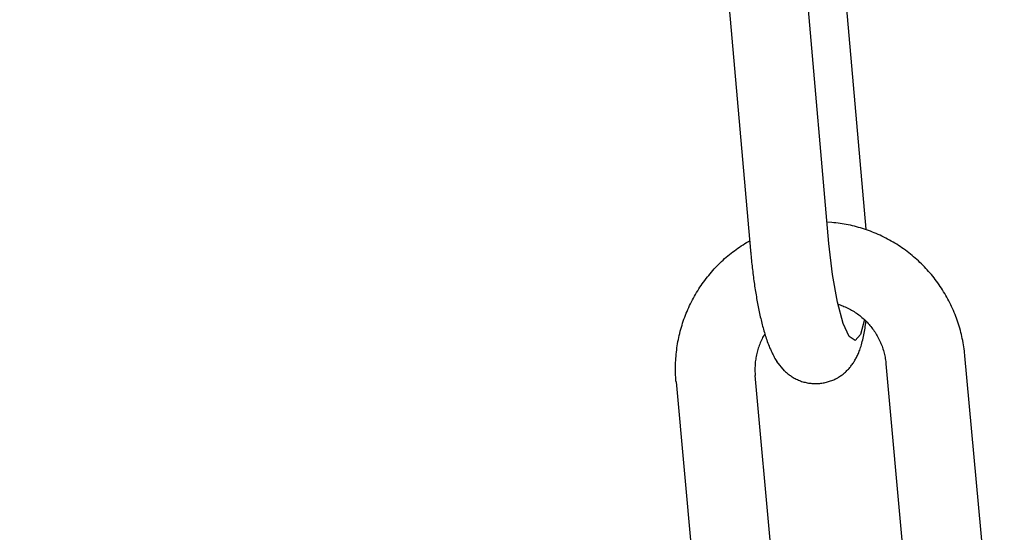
# Model space of a CAD drawing. Extents: x -169 to 7270, y -140 to 2984.
# Tile 205 of 256: x 1844.698 to 1846.157, y 413.551 to 414.31. Entities that reach past the tile are written whole.
import ezdxf

# ---------------------------------------------------------------- set-up
doc = ezdxf.new("R2010")
doc.units = 0
doc.header["$MEASUREMENT"] = 0
doc.header["$PDSIZE"] = 1
doc.layers.get('DEFPOINTS').update_dxf_attribs({"linetype": 'CONTINUOUS'})
doc.layers.add('DIM', color=3, linetype='CONTINUOUS')
doc.layers.add('SPILL-BUCKET', color=1, linetype='CONTINUOUS')
doc.styles.add('SIMPLEX', font='simplex')
doc.dimstyles.new('DIM64', dxfattribs={"dimscale": 64, "dimtxt": 0.09375, "dimasz": 0.09375, "dimexe": 0.0625, "dimexo": 0.0625, "dimgap": 0.046875, "dimtad": 1, "dimdec": 4, "dimzin": 3, "dimdsep": 46, "dimlunit": 4, "dimtxsty": 'SIMPLEX', "dimcen": 0, "dimclrd": 256, "dimclre": 256, "dimclrt": 256, "dimadec": 0, "dimazin": 0, "dimtfac": 1, "dimtdec": 4, "dimtmove": 0, "dimatfit": 3, "dimfxl": 1, "dimfrac": 2, "dimtolj": 1, "dimtzin": 0, "dimarcsym": 0})

# ---------------------------------------------------------------- blocks, each defined once
blk = doc.blocks.new('*D7')
at = {"layer": 'DEFPOINTS', "color": 0, "transparency": 16777216}
for p in [(2010, 414.2886), (1374, 414.0074), (1374, 136.5159)]:
    blk.add_point(p, dxfattribs=at)
at = {"layer": 'DIM', "lineweight": -2, "transparency": 16777216}
for p, q in [((2010, 410.2886), (2010, 132.5159)), ((1374, 410.0074), (1374, 132.5159)), ((2004, 136.5159), (1380, 136.5159))]:
    blk.add_line(p, q, dxfattribs=at)
at = {"layer": 'DIM', "transparency": 16777216}
for points in [[(1380, 137.5159), (1380, 135.5159), (1374, 136.5159)], [(2004, 137.5159), (2004, 135.5159), (2010, 136.5159)]]:
    blk.add_solid(points, dxfattribs=at)
at = {"layer": 'DIM', "transparency": 16777216, "insert": (1692, 144.0873), "char_height": 6, "attachment_point": 5, "style": 'SIMPLEX'}
blk.add_mtext('\\A1;53\'-0" (F.V. TANK SLAB)', dxfattribs=at)

msp = doc.modelspace()

# ---------------------------------------------------------------- linework, layer by layer
at = {"layer": 'SPILL-BUCKET', "color": 1, "linetype": 'Continuous'}
for p, q in [((1845.95261, 413.99976), (1845.9221, 414.34811)), ((1845.89732, 413.97888), (1845.86602, 414.33633)), ((1845.74955, 414.32803), (1845.78107, 413.9681)), ((1845.90155, 414.00977), (1845.8955, 414.01019)), ((1845.90463, 414.00949), (1845.90155, 414.00977)), ((1845.90771, 414.00917), (1845.90463, 414.00949)), ((1845.91078, 414.00879), (1845.90771, 414.00917)), ((1845.91385, 414.00838), (1845.91078, 414.00879)), ((1845.91691, 414.00792), (1845.91385, 414.00838)), ((1845.91996, 414.00742), (1845.91691, 414.00792)), ((1845.92301, 414.00687), (1845.91996, 414.00742)), ((1845.92605, 414.00627), (1845.92301, 414.00687)), ((1845.92909, 414.00564), (1845.92605, 414.00627)), ((1845.93211, 414.00496), (1845.92909, 414.00564)), ((1845.93512, 414.00423), (1845.93211, 414.00496)), ((1845.93813, 414.00346), (1845.93512, 414.00423)), ((1845.94112, 414.00265), (1845.93813, 414.00346)), ((1845.9441, 414.00179), (1845.94112, 414.00265)), ((1845.94707, 414.00089), (1845.9441, 414.00179)), ((1845.95003, 413.99995), (1845.94707, 414.00089)), ((1845.95297, 413.99896), (1845.95003, 413.99995)), ((1845.9559, 413.99794), (1845.95297, 413.99896)), ((1845.95882, 413.99687), (1845.9559, 413.99794)), ((1845.96172, 413.99575), (1845.95882, 413.99687)), ((1845.9646, 413.99459), (1845.96172, 413.99575)), ((1845.77261, 413.97855), (1845.77526, 413.98017)), ((1845.77526, 413.98017), (1845.77794, 413.98174)), ((1845.77794, 413.98174), (1845.77978, 413.9828)), ((1845.96747, 413.9934), (1845.9646, 413.99459)), ((1845.97032, 413.99216), (1845.96747, 413.9934)), ((1845.97315, 413.99088), (1845.97032, 413.99216)), ((1845.97597, 413.98956), (1845.97315, 413.99088)), ((1845.97876, 413.9882), (1845.97597, 413.98956)), ((1845.98154, 413.9868), (1845.97876, 413.9882)), ((1845.9843, 413.98535), (1845.98154, 413.9868)), ((1845.98704, 413.98387), (1845.9843, 413.98535)), ((1845.98975, 413.98235), (1845.98704, 413.98387)), ((1845.99245, 413.98079), (1845.98975, 413.98235)), ((1845.99512, 413.97919), (1845.99245, 413.98079)), ((1845.75228, 413.96425), (1845.75473, 413.96616)), ((1845.75473, 413.96616), (1845.75721, 413.96804)), ((1845.75721, 413.96804), (1845.75971, 413.96989)), ((1845.75971, 413.96989), (1845.76224, 413.97169)), ((1845.76224, 413.97169), (1845.7648, 413.97346)), ((1845.7648, 413.97346), (1845.76738, 413.9752)), ((1845.76738, 413.9752), (1845.76998, 413.97689)), ((1845.76998, 413.97689), (1845.77261, 413.97855)), ((1845.78107, 413.9681), (1845.7812, 413.96661)), ((1845.7812, 413.96661), (1845.78133, 413.96513)), ((1845.90264, 413.93267), (1845.89732, 413.97888)), ((1845.99777, 413.97755), (1845.99512, 413.97919)), ((1846.00039, 413.97588), (1845.99777, 413.97755)), ((1846.00299, 413.97416), (1846.00039, 413.97588)), ((1846.00557, 413.97241), (1846.00299, 413.97416)), ((1846.00812, 413.97062), (1846.00557, 413.97241)), ((1846.01065, 413.96879), (1846.00812, 413.97062)), ((1846.01315, 413.96693), (1846.01065, 413.96879)), ((1846.01562, 413.96503), (1846.01315, 413.96693)), ((1845.73591, 413.94986), (1845.73816, 413.95202)), ((1845.73816, 413.95202), (1845.74044, 413.95414)), ((1845.74044, 413.95414), (1845.74275, 413.95623)), ((1845.74275, 413.95623), (1845.74509, 413.95829)), ((1845.74509, 413.95829), (1845.74746, 413.96031)), ((1845.74746, 413.96031), (1845.74985, 413.96229)), ((1845.74985, 413.96229), (1845.75228, 413.96425)), ((1845.78133, 413.96513), (1845.78159, 413.96231)), ((1845.78159, 413.96231), (1845.78186, 413.9595)), ((1845.78186, 413.9595), (1845.78214, 413.95669)), ((1845.78214, 413.95669), (1845.78242, 413.95388)), ((1845.78242, 413.95388), (1845.78271, 413.95109)), ((1845.78271, 413.95109), (1845.78301, 413.9483)), ((1846.01807, 413.9631), (1846.01562, 413.96503)), ((1846.02049, 413.96113), (1846.01807, 413.9631)), ((1846.02288, 413.95912), (1846.02049, 413.96113)), ((1846.02524, 413.95709), (1846.02288, 413.95912)), ((1846.02757, 413.95501), (1846.02524, 413.95709)), ((1846.02988, 413.95291), (1846.02757, 413.95501)), ((1846.03215, 413.95077), (1846.02988, 413.95291)), ((1845.72106, 413.93389), (1845.72308, 413.93626)), ((1845.72308, 413.93626), (1845.72514, 413.9386)), ((1845.72514, 413.9386), (1845.72723, 413.94092)), ((1845.72723, 413.94092), (1845.72935, 413.9432)), ((1845.72935, 413.9432), (1845.73151, 413.94545)), ((1845.73151, 413.94545), (1845.73369, 413.94767)), ((1845.73369, 413.94767), (1845.73591, 413.94986)), ((1845.78301, 413.9483), (1845.78332, 413.94552)), ((1845.78332, 413.94552), (1845.78364, 413.94274)), ((1845.78364, 413.94274), (1845.78396, 413.93998)), ((1845.78396, 413.93998), (1845.78429, 413.93722)), ((1845.78429, 413.93722), (1845.78463, 413.93447)), ((1846.03439, 413.94859), (1846.03215, 413.95077)), ((1846.03661, 413.94639), (1846.03439, 413.94859)), ((1846.03879, 413.94416), (1846.03661, 413.94639)), ((1846.04094, 413.94189), (1846.03879, 413.94416)), ((1846.04305, 413.93959), (1846.04094, 413.94189)), ((1846.04513, 413.93726), (1846.04305, 413.93959)), ((1846.04718, 413.9349), (1846.04513, 413.93726)), ((1845.71145, 413.92159), (1845.7133, 413.9241)), ((1845.7133, 413.9241), (1845.71519, 413.92659)), ((1845.71519, 413.92659), (1845.71711, 413.92905)), ((1845.71711, 413.92905), (1845.71906, 413.93148)), ((1845.71906, 413.93148), (1845.72106, 413.93389)), ((1845.78463, 413.93447), (1845.78498, 413.93174)), ((1845.78498, 413.93174), (1845.78533, 413.92901)), ((1845.78533, 413.92901), (1845.78569, 413.9263)), ((1845.78569, 413.9263), (1845.78606, 413.92359)), ((1845.78606, 413.92359), (1845.78644, 413.9209)), ((1845.90992, 413.89191), (1845.90264, 413.93267)), ((1846.0492, 413.93252), (1846.04718, 413.9349)), ((1846.05118, 413.9301), (1846.0492, 413.93252)), ((1846.05313, 413.92766), (1846.05118, 413.9301)), ((1846.05504, 413.92518), (1846.05313, 413.92766)), ((1846.05692, 413.92269), (1846.05504, 413.92518)), ((1846.05876, 413.92016), (1846.05692, 413.92269)), ((1845.70112, 413.90597), (1845.70275, 413.90863)), ((1845.70275, 413.90863), (1845.70441, 413.91127)), ((1845.70441, 413.91127), (1845.70612, 413.91389)), ((1845.70612, 413.91389), (1845.70786, 413.91648)), ((1845.70786, 413.91648), (1845.70964, 413.91905)), ((1845.70964, 413.91905), (1845.71145, 413.92159)), ((1845.78644, 413.9209), (1845.78683, 413.91821)), ((1845.78683, 413.91821), (1845.78722, 413.91555)), ((1845.78722, 413.91555), (1845.78762, 413.91289)), ((1845.78762, 413.91289), (1845.78803, 413.91025)), ((1845.78803, 413.91025), (1845.78844, 413.90762)), ((1845.78844, 413.90762), (1845.78886, 413.90501)), ((1846.06056, 413.91761), (1846.05876, 413.92016)), ((1846.06233, 413.91503), (1846.06056, 413.91761)), ((1846.06406, 413.91243), (1846.06233, 413.91503)), ((1846.06576, 413.9098), (1846.06406, 413.91243)), ((1846.06741, 413.90715), (1846.06576, 413.9098)), ((1846.06903, 413.90447), (1846.06741, 413.90715)), ((1845.69355, 413.8923), (1845.69499, 413.89507)), ((1845.69499, 413.89507), (1845.69646, 413.89783)), ((1845.69646, 413.89783), (1845.69798, 413.90056)), ((1845.69798, 413.90056), (1845.69953, 413.90328)), ((1845.69953, 413.90328), (1845.70112, 413.90597)), ((1845.78886, 413.90501), (1845.78929, 413.90241)), ((1845.78929, 413.90241), (1845.78973, 413.89983)), ((1845.78973, 413.89983), (1845.79018, 413.89726)), ((1845.79018, 413.89726), (1845.79063, 413.89471)), ((1845.79063, 413.89471), (1845.79109, 413.89217)), ((1846.07061, 413.90177), (1846.06903, 413.90447)), ((1846.07215, 413.89905), (1846.07061, 413.90177)), ((1846.07366, 413.89631), (1846.07215, 413.89905)), ((1846.07512, 413.89355), (1846.07366, 413.89631)), ((1846.07654, 413.89076), (1846.07512, 413.89355)), ((1845.68579, 413.87523), (1845.68698, 413.87812)), ((1845.68698, 413.87812), (1845.68822, 413.88099)), ((1845.68822, 413.88099), (1845.68949, 413.88385)), ((1845.68949, 413.88385), (1845.6908, 413.88669)), ((1845.6908, 413.88669), (1845.69216, 413.8895)), ((1845.69216, 413.8895), (1845.69355, 413.8923)), ((1845.79109, 413.89217), (1845.79156, 413.88966)), ((1845.79156, 413.88966), (1845.79204, 413.88715)), ((1845.79204, 413.88715), (1845.79252, 413.88466)), ((1845.79252, 413.88466), (1845.79301, 413.88219)), ((1845.79301, 413.88219), (1845.79351, 413.87974)), ((1845.79351, 413.87974), (1845.79402, 413.8773)), ((1845.91849, 413.86033), (1845.90992, 413.89191)), ((1845.9108, 413.88866), (1845.91381, 413.88765)), ((1845.91381, 413.88765), (1845.91578, 413.88696)), ((1845.91578, 413.88696), (1845.91773, 413.88622)), ((1845.91773, 413.88622), (1845.91966, 413.88545)), ((1845.91966, 413.88545), (1845.92158, 413.88463)), ((1845.92158, 413.88463), (1845.92349, 413.88377)), ((1845.92349, 413.88377), (1845.92538, 413.88287)), ((1845.92538, 413.88287), (1845.92724, 413.88193)), ((1845.92724, 413.88193), (1845.92909, 413.88095)), ((1845.92909, 413.88095), (1845.93092, 413.87993)), ((1845.93092, 413.87993), (1845.93273, 413.87887)), ((1845.93273, 413.87887), (1845.93451, 413.87778)), ((1846.07793, 413.88796), (1846.07654, 413.89076)), ((1846.07927, 413.88513), (1846.07793, 413.88796)), ((1846.08058, 413.88229), (1846.07927, 413.88513)), ((1846.08184, 413.87943), (1846.08058, 413.88229)), ((1846.08306, 413.87655), (1846.08184, 413.87943)), ((1845.68046, 413.86054), (1845.68144, 413.86351)), ((1845.68144, 413.86351), (1845.68246, 413.86646)), ((1845.68246, 413.86646), (1845.68353, 413.8694)), ((1845.68353, 413.8694), (1845.68464, 413.87232)), ((1845.68464, 413.87232), (1845.68579, 413.87523)), ((1845.79402, 413.8773), (1845.79454, 413.87488)), ((1845.79454, 413.87488), (1845.79507, 413.87247)), ((1845.79507, 413.87247), (1845.7956, 413.87008)), ((1845.7956, 413.87008), (1845.79615, 413.86771)), ((1845.79615, 413.86771), (1845.7967, 413.86535)), ((1845.7967, 413.86535), (1845.79727, 413.863)), ((1845.93451, 413.87778), (1845.93628, 413.87665)), ((1845.93628, 413.87665), (1845.93802, 413.87548)), ((1845.93802, 413.87548), (1845.93973, 413.87427)), ((1845.93973, 413.87427), (1845.94142, 413.87303)), ((1845.94142, 413.87303), (1845.94309, 413.87175)), ((1845.94309, 413.87175), (1845.94473, 413.87044)), ((1845.94982, 413.86591), (1845.94398, 413.84371)), ((1845.94473, 413.87044), (1845.94634, 413.8691)), ((1845.94634, 413.8691), (1845.94793, 413.86771)), ((1845.94793, 413.86771), (1845.94948, 413.8663)), ((1845.94948, 413.8663), (1845.95101, 413.86486)), ((1845.95101, 413.86486), (1845.95251, 413.86338)), ((1845.9522, 413.86292), (1845.95229, 413.86359)), ((1845.95251, 413.86338), (1845.95397, 413.86188)), ((1846.08424, 413.87366), (1846.08306, 413.87655)), ((1846.08538, 413.87074), (1846.08424, 413.87366)), ((1846.08647, 413.86782), (1846.08538, 413.87074)), ((1846.08753, 413.86487), (1846.08647, 413.86782)), ((1846.08854, 413.86191), (1846.08753, 413.86487)), ((1845.67695, 413.84853), (1845.67776, 413.85155)), ((1845.67776, 413.85155), (1845.67862, 413.85456)), ((1845.67862, 413.85456), (1845.67951, 413.85755)), ((1845.67951, 413.85755), (1845.68046, 413.86054)), ((1845.79727, 413.863), (1845.79785, 413.86068)), ((1845.79785, 413.86068), (1845.79844, 413.85836)), ((1845.79844, 413.85836), (1845.79903, 413.85607)), ((1845.79903, 413.85607), (1845.79965, 413.85377)), ((1845.79965, 413.85377), (1845.80027, 413.8515)), ((1845.80027, 413.8515), (1845.80091, 413.84923)), ((1845.80091, 413.84923), (1845.80157, 413.84698)), ((1845.92757, 413.84079), (1845.91849, 413.86033)), ((1845.95002, 413.84826), (1845.95044, 413.85071)), ((1845.95044, 413.85071), (1845.95084, 413.85319)), ((1845.95084, 413.85319), (1845.95121, 413.85561)), ((1845.95121, 413.85561), (1845.95156, 413.85807)), ((1845.95156, 413.85807), (1845.95189, 413.86048)), ((1845.95189, 413.86048), (1845.9522, 413.86292)), ((1845.95397, 413.86188), (1845.95541, 413.86034)), ((1845.95541, 413.86034), (1845.95681, 413.85877)), ((1845.95681, 413.85877), (1845.95819, 413.85717)), ((1845.95819, 413.85717), (1845.95952, 413.85555)), ((1845.95952, 413.85555), (1845.96083, 413.8539)), ((1845.96083, 413.8539), (1845.9621, 413.85222)), ((1845.9621, 413.85222), (1845.96334, 413.85051)), ((1845.96334, 413.85051), (1845.96454, 413.84878)), ((1845.96454, 413.84878), (1845.96571, 413.84703)), ((1846.08951, 413.85895), (1846.08854, 413.86191)), ((1846.09044, 413.85596), (1846.08951, 413.85895)), ((1846.09132, 413.85296), (1846.09044, 413.85596)), ((1846.09217, 413.84995), (1846.09132, 413.85296)), ((1846.09296, 413.84693), (1846.09217, 413.84995)), ((1845.67354, 413.83328), (1845.67414, 413.83635)), ((1845.67414, 413.83635), (1845.67477, 413.83941)), ((1845.67477, 413.83941), (1845.67546, 413.84246)), ((1845.67546, 413.84246), (1845.67618, 413.8455)), ((1845.67618, 413.8455), (1845.67695, 413.84853)), ((1845.79723, 413.8354), (1845.79636, 413.83348)), ((1845.79814, 413.8373), (1845.79723, 413.8354)), ((1845.79908, 413.83918), (1845.79814, 413.8373)), ((1845.80007, 413.84104), (1845.79908, 413.83918)), ((1845.80109, 413.84288), (1845.80007, 413.84104)), ((1845.80215, 413.8447), (1845.80109, 413.84288)), ((1845.80157, 413.84698), (1845.80224, 413.84471)), ((1845.80222, 413.8448), (1845.80215, 413.8447)), ((1845.80224, 413.84471), (1845.80293, 413.84248)), ((1845.80293, 413.84248), (1845.80365, 413.84022)), ((1845.80365, 413.84022), (1845.80438, 413.83799)), ((1845.80438, 413.83799), (1845.80515, 413.83571)), ((1845.80515, 413.83571), (1845.80593, 413.83347)), ((1845.93634, 413.83508), (1845.92757, 413.84079)), ((1845.94398, 413.84371), (1845.93634, 413.83508)), ((1845.94677, 413.83322), (1845.94739, 413.83568)), ((1845.94739, 413.83568), (1845.94798, 413.83817)), ((1845.94798, 413.83817), (1845.94854, 413.84069)), ((1845.94854, 413.84069), (1845.94907, 413.84324)), ((1845.94907, 413.84324), (1845.94955, 413.84573)), ((1845.94955, 413.84573), (1845.95002, 413.84826)), ((1845.96571, 413.84703), (1845.96684, 413.84525)), ((1845.96684, 413.84525), (1845.96793, 413.84345)), ((1845.96793, 413.84345), (1845.96899, 413.84162)), ((1845.96899, 413.84162), (1845.97001, 413.83978)), ((1845.97001, 413.83978), (1845.97099, 413.83791)), ((1845.97099, 413.83791), (1845.97193, 413.83603)), ((1845.97193, 413.83603), (1845.97283, 413.83412)), ((1845.97283, 413.83412), (1845.9737, 413.8322)), ((1846.09372, 413.8439), (1846.09296, 413.84693)), ((1846.09443, 413.84086), (1846.09372, 413.8439)), ((1846.0951, 413.83781), (1846.09443, 413.84086)), ((1846.09572, 413.83474), (1846.0951, 413.83781)), ((1846.0963, 413.83168), (1846.09572, 413.83474)), ((1845.67123, 413.81782), (1845.6716, 413.82093)), ((1845.6716, 413.82093), (1845.67202, 413.82402)), ((1845.67202, 413.82402), (1845.67248, 413.82711)), ((1845.67248, 413.82711), (1845.67299, 413.8302)), ((1845.67299, 413.8302), (1845.67354, 413.83328)), ((1845.79139, 413.8196), (1845.79085, 413.81757)), ((1845.79198, 413.82163), (1845.79139, 413.8196)), ((1845.79261, 413.82364), (1845.79198, 413.82163)), ((1845.79327, 413.82564), (1845.79261, 413.82364)), ((1845.79398, 413.82762), (1845.79327, 413.82564)), ((1845.79474, 413.82959), (1845.79398, 413.82762)), ((1845.79553, 413.83154), (1845.79474, 413.82959)), ((1845.79636, 413.83348), (1845.79553, 413.83154)), ((1845.80593, 413.83347), (1845.80676, 413.83118)), ((1845.80676, 413.83118), (1845.80762, 413.82892)), ((1845.80762, 413.82892), (1845.80853, 413.82658)), ((1845.80853, 413.82658), (1845.80947, 413.82428)), ((1845.80947, 413.82428), (1845.81048, 413.8219)), ((1845.81048, 413.8219), (1845.81153, 413.81954)), ((1845.81153, 413.81954), (1845.8125, 413.81746)), ((1845.94227, 413.81908), (1845.94291, 413.82079)), ((1845.94291, 413.82079), (1845.94358, 413.82265)), ((1845.94358, 413.82265), (1845.94421, 413.82452)), ((1845.94421, 413.82452), (1845.94488, 413.82658)), ((1845.94488, 413.82658), (1845.9455, 413.82865)), ((1845.9455, 413.82865), (1845.94615, 413.83093)), ((1845.94615, 413.83093), (1845.94677, 413.83322)), ((1845.9737, 413.8322), (1845.97452, 413.83026)), ((1845.97452, 413.83026), (1845.97531, 413.82831)), ((1845.97531, 413.82831), (1845.97605, 413.82634)), ((1845.97605, 413.82634), (1845.97675, 413.82435)), ((1845.97675, 413.82435), (1845.97742, 413.82235)), ((1845.97742, 413.82235), (1845.97804, 413.82034)), ((1845.97804, 413.82034), (1845.97862, 413.81832)), ((1846.09684, 413.8286), (1846.0963, 413.83168)), ((1846.09733, 413.82552), (1846.09684, 413.8286)), ((1846.09778, 413.82242), (1846.09733, 413.82552)), ((1846.09819, 413.81933), (1846.09778, 413.82242)), ((1845.67003, 413.80224), (1845.67018, 413.80537)), ((1845.67018, 413.80537), (1845.67038, 413.80848)), ((1845.67038, 413.80848), (1845.67062, 413.8116)), ((1845.67062, 413.8116), (1845.6709, 413.81471)), ((1845.6709, 413.81471), (1845.67123, 413.81782)), ((1845.78846, 413.80516), (1845.78821, 413.80307)), ((1845.78875, 413.80725), (1845.78846, 413.80516)), ((1845.78909, 413.80933), (1845.78875, 413.80725)), ((1845.78946, 413.8114), (1845.78909, 413.80933)), ((1845.78988, 413.81347), (1845.78946, 413.8114)), ((1845.79034, 413.81552), (1845.78988, 413.81347)), ((1845.79085, 413.81757), (1845.79034, 413.81552)), ((1845.8125, 413.81746), (1845.81351, 413.81539)), ((1845.81351, 413.81539), (1845.81445, 413.81352)), ((1845.81445, 413.81352), (1845.81544, 413.81166)), ((1845.81544, 413.81166), (1845.81636, 413.80998)), ((1845.81636, 413.80998), (1845.81732, 413.80831)), ((1845.81732, 413.80831), (1845.81824, 413.80678)), ((1845.81824, 413.80678), (1845.81918, 413.80526)), ((1845.81918, 413.80526), (1845.82003, 413.80395)), ((1845.93515, 413.80443), (1845.93592, 413.80573)), ((1845.93592, 413.80573), (1845.93669, 413.80708)), ((1845.93669, 413.80708), (1845.93742, 413.80843)), ((1845.93742, 413.80843), (1845.93816, 413.80984)), ((1845.93816, 413.80984), (1845.93886, 413.81124)), ((1845.93886, 413.81124), (1845.93957, 413.81273)), ((1845.93957, 413.81273), (1845.94025, 413.81421)), ((1845.94025, 413.81421), (1845.94094, 413.8158)), ((1845.94094, 413.8158), (1845.9416, 413.81738)), ((1845.9416, 413.81738), (1845.94227, 413.81908)), ((1845.97862, 413.81832), (1845.97916, 413.81628)), ((1845.97916, 413.81628), (1845.97965, 413.81424)), ((1845.97965, 413.81424), (1845.98011, 413.81218)), ((1845.98011, 413.81218), (1845.98052, 413.81012)), ((1845.98052, 413.81012), (1845.98089, 413.80805)), ((1845.98089, 413.80805), (1845.98121, 413.80598)), ((1845.98121, 413.80598), (1845.98149, 413.80389)), ((1846.09855, 413.81623), (1846.09819, 413.81933)), ((1846.09874, 413.81433), (1846.09855, 413.81623)), ((1846.09892, 413.81243), (1846.09874, 413.81433)), ((1846.13167, 413.45248), (1846.09892, 413.81243)), ((1845.66984, 413.79288), (1845.66986, 413.796)), ((1845.66987, 413.78975), (1845.66984, 413.79288)), ((1845.66986, 413.796), (1845.66992, 413.79912)), ((1845.66992, 413.79912), (1845.67003, 413.80224)), ((1845.78765, 413.79467), (1845.78762, 413.79257)), ((1845.78762, 413.79257), (1845.78763, 413.79047)), ((1845.78763, 413.79047), (1845.78768, 413.78837)), ((1845.78773, 413.79678), (1845.78765, 413.79467)), ((1845.78785, 413.79888), (1845.78773, 413.79678)), ((1845.78801, 413.80098), (1845.78785, 413.79888)), ((1845.78821, 413.80307), (1845.78801, 413.80098)), ((1845.83132, 413.79015), (1845.82003, 413.80395)), ((1845.924, 413.79021), (1845.92508, 413.79129)), ((1845.92508, 413.79129), (1845.92612, 413.7924)), ((1845.92612, 413.7924), (1845.92714, 413.79352)), ((1845.92714, 413.79352), (1845.92813, 413.79466)), ((1845.92813, 413.79466), (1845.92909, 413.79582)), ((1845.92909, 413.79582), (1845.93003, 413.797)), ((1845.93003, 413.797), (1845.93094, 413.79818)), ((1845.93094, 413.79818), (1845.93183, 413.7994)), ((1845.93183, 413.7994), (1845.93269, 413.80062)), ((1845.93269, 413.80062), (1845.93354, 413.80188)), ((1845.93354, 413.80188), (1845.93435, 413.80313)), ((1845.93435, 413.80313), (1845.93515, 413.80443)), ((1845.98149, 413.80389), (1845.9817, 413.80217)), ((1845.9817, 413.80217), (1845.98187, 413.80044)), ((1845.98187, 413.80044), (1846.01439, 413.44298)), ((1845.66994, 413.78663), (1845.66987, 413.78975)), ((1845.67006, 413.78351), (1845.66994, 413.78663)), ((1845.67022, 413.7804), (1845.67006, 413.78351)), ((1845.67043, 413.77728), (1845.67022, 413.7804)), ((1845.67058, 413.77538), (1845.67043, 413.77728)), ((1845.78768, 413.78837), (1845.78778, 413.78627)), ((1845.78778, 413.78627), (1845.7879, 413.78454)), ((1845.7879, 413.78454), (1845.78804, 413.78281)), ((1845.82021, 413.42919), (1845.78804, 413.78281)), ((1845.83132, 413.79015), (1845.83308, 413.7885)), ((1845.83308, 413.7885), (1845.8342, 413.7875)), ((1845.8342, 413.7875), (1845.83534, 413.78652)), ((1845.83534, 413.78652), (1845.8365, 413.78557)), ((1845.8365, 413.78557), (1845.8377, 413.78464)), ((1845.8377, 413.78464), (1845.8389, 413.78373)), ((1845.8389, 413.78373), (1845.84014, 413.78284)), ((1845.84014, 413.78284), (1845.84154, 413.78189)), ((1845.84154, 413.78189), (1845.84298, 413.78097)), ((1845.84298, 413.78097), (1845.84443, 413.78009)), ((1845.84443, 413.78009), (1845.84592, 413.77923)), ((1845.84592, 413.77923), (1845.84742, 413.77842)), ((1845.84742, 413.77842), (1845.84896, 413.77764)), ((1845.84896, 413.77764), (1845.85051, 413.77691)), ((1845.85051, 413.77691), (1845.85208, 413.77621)), ((1845.85208, 413.77621), (1845.85367, 413.77556)), ((1845.90142, 413.77553), (1845.90294, 413.77614)), ((1845.90294, 413.77614), (1845.90443, 413.77679)), ((1845.90443, 413.77679), (1845.9059, 413.77748)), ((1845.9059, 413.77748), (1845.9065, 413.77777)), ((1845.9065, 413.77777), (1845.90709, 413.77807)), ((1845.90709, 413.77807), (1845.90752, 413.77828)), ((1845.90752, 413.77828), (1845.91032, 413.77979)), ((1845.90752, 413.77828), (1845.90779, 413.77842)), ((1845.91032, 413.77979), (1845.9117, 413.7806)), ((1845.9117, 413.7806), (1845.91305, 413.78144)), ((1845.91305, 413.78144), (1845.91438, 413.78232)), ((1845.91438, 413.78232), (1845.91568, 413.78322)), ((1845.91568, 413.78322), (1845.91696, 413.78414)), ((1845.91696, 413.78414), (1845.9182, 413.7851)), ((1845.9182, 413.7851), (1845.91942, 413.78607)), ((1845.91942, 413.78607), (1845.92061, 413.78707)), ((1845.92061, 413.78707), (1845.92177, 413.7881)), ((1845.92177, 413.7881), (1845.9229, 413.78914)), ((1845.9229, 413.78914), (1845.924, 413.79021)), ((1845.67074, 413.77347), (1845.67058, 413.77538)), ((1845.67074, 413.77347), (1845.70315, 413.4172)), ((1845.85367, 413.77556), (1845.85529, 413.77494)), ((1845.85529, 413.77494), (1845.85691, 413.77438)), ((1845.85691, 413.77438), (1845.85856, 413.77385)), ((1845.85856, 413.77385), (1845.86021, 413.77337)), ((1845.86021, 413.77337), (1845.86188, 413.77294)), ((1845.86188, 413.77294), (1845.86355, 413.77255)), ((1845.86355, 413.77255), (1845.86524, 413.7722)), ((1845.86524, 413.7722), (1845.86692, 413.7719)), ((1845.86692, 413.7719), (1845.86862, 413.77165)), ((1845.86862, 413.77165), (1845.87032, 413.77145)), ((1845.87032, 413.77145), (1845.87202, 413.77129)), ((1845.87202, 413.77129), (1845.87372, 413.77118)), ((1845.87372, 413.77118), (1845.87543, 413.77111)), ((1845.87543, 413.77111), (1845.87712, 413.77109)), ((1845.87712, 413.77109), (1845.87882, 413.77111)), ((1845.87882, 413.77111), (1845.88026, 413.77118)), ((1845.88026, 413.77118), (1845.88169, 413.77128)), ((1845.8817, 413.77126), (1845.88317, 413.77137)), ((1845.88317, 413.77138), (1845.88342, 413.7714)), ((1845.88342, 413.7714), (1845.88367, 413.77141)), ((1845.88367, 413.77141), (1845.88534, 413.77156)), ((1845.88534, 413.77156), (1845.88701, 413.77178)), ((1845.88701, 413.77178), (1845.88867, 413.77203)), ((1845.88867, 413.77203), (1845.89032, 413.77232)), ((1845.89032, 413.77232), (1845.89195, 413.77266)), ((1845.89195, 413.77266), (1845.89357, 413.77303)), ((1845.89357, 413.77303), (1845.89517, 413.77345)), ((1845.89517, 413.77345), (1845.89676, 413.77391)), ((1845.89676, 413.77391), (1845.89833, 413.77441)), ((1845.89833, 413.77441), (1845.89989, 413.77495)), ((1845.89989, 413.77495), (1845.90142, 413.77553))]:
    msp.add_line(p, q, dxfattribs=at)

# ---------------------------------------------------------------- dimensions: what is measured, and where the dimension line sits
at = {"layer": 'DIM'}
dim = msp.add_linear_dim(base=(1374, 136.51592), p1=(2010, 414.28861), p2=(1374, 414.00736), angle=180, text='<> (F.V. TANK SLAB)', dimstyle='DIM64', dxfattribs=at)
dim.commit()
dim.dimension.update_dxf_attribs({"geometry": '*D7', "text_midpoint": (1692, 144.08735)})

doc.saveas('drawing.dxf')
